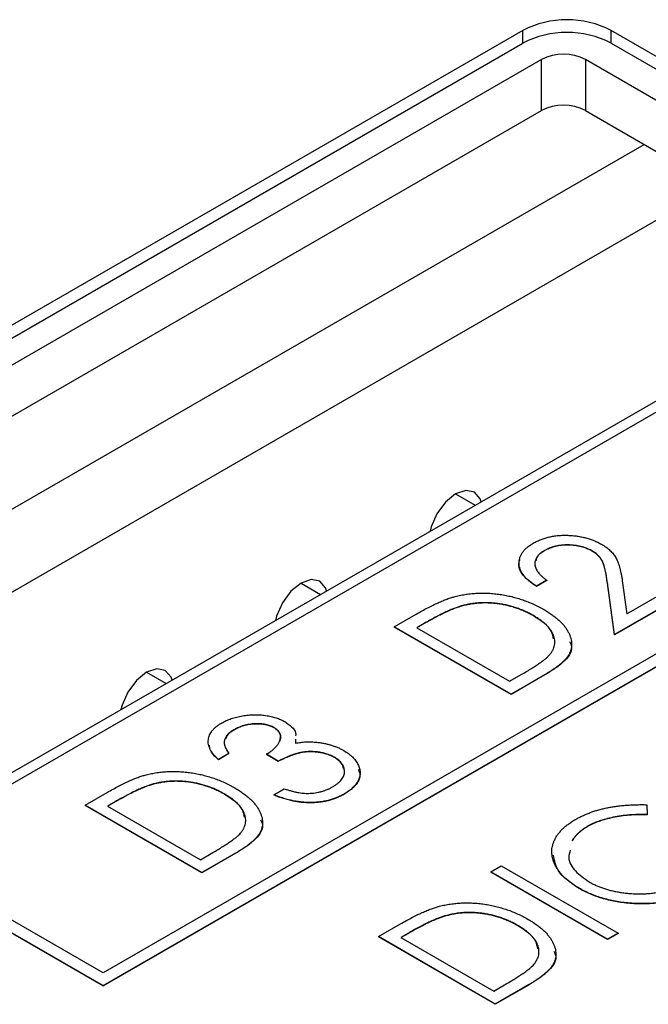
# Model space of a CAD drawing. Header units: millimetres. Extents: x 0 to 420, y 0 to 297.
# Tile 46 of 57: x 341.32 to 346.36, y 247.16 to 255.05. Entities that reach past the tile are written whole.
import ezdxf

# ---------------------------------------------------------------- set-up
doc = ezdxf.new("R2010")
doc.units = ezdxf.units.MM

msp = doc.modelspace()

# ---------------------------------------------------------------- linework, layer by layer
at = {"color": 7, "linetype": 'Continuous', "lineweight": 25}
for p, q in [((345.3526, 254.9641), (337.3976, 250.3718)), ((345.3526, 254.862), (345.3526, 254.9641)), ((348.5345, 253.5354), (346.0597, 254.9641)), ((346.0597, 254.862), (346.0597, 254.9641)), ((337.3976, 250.2697), (345.3526, 254.862)), ((346.0597, 254.862), (348.5345, 253.4333)), ((345.5011, 254.7302), (337.5815, 250.1583)), ((345.5011, 254.3219), (345.5011, 254.7302)), ((348.3281, 253.3023), (345.8546, 254.7302)), ((345.8546, 254.7302), (345.8546, 254.3219)), ((337.7583, 249.8521), (345.5011, 254.3219)), ((345.8546, 254.3219), (348.1513, 252.9961)), ((338.4044, 249.4791), (346.3239, 254.051)), ((338.979, 249.1474), (346.8986, 253.7193)), ((340.5796, 248.5349), (348.5345, 253.1272)), ((340.4085, 248.5263), (348.3281, 253.0982)), ((341.9938, 247.3123), (350.6559, 252.3128)), ((350.4791, 252.3128), (341.9938, 247.4143)), ((341.9938, 247.3103), (350.6559, 252.3108)), ((345.5285, 250.7988), (345.5285, 250.7968)), ((345.9037, 250.7965), (345.9037, 250.7944)), ((345.5461, 250.5598), (345.4622, 250.5113)), ((345.5461, 250.5577), (345.4622, 250.5093)), ((345.5461, 250.5598), (345.5461, 250.5577)), ((346.0292, 250.5379), (346.0292, 250.5359)), ((346.0858, 250.1236), (346.0292, 250.5379)), ((346.0858, 250.1216), (346.0292, 250.5359)), ((346.1492, 250.5557), (346.1851, 250.2917)), ((345.4622, 250.5113), (345.4622, 250.5093)), ((346.6735, 250.4628), (346.0858, 250.1236)), ((346.6735, 250.4608), (346.0858, 250.1216)), ((346.1851, 250.2917), (346.5775, 250.5182)), ((344.3229, 250.1859), (344.5, 250.2881)), ((344.8539, 250.3514), (344.8539, 250.3494)), ((344.5633, 250.2139), (344.5028, 250.179)), ((344.5633, 250.2119), (344.5045, 250.178)), ((344.5633, 250.2139), (344.5633, 250.2119)), ((345.4378, 250.2761), (345.4378, 250.2741)), ((345.2583, 249.6459), (344.3229, 250.1859)), ((344.3229, 250.1859), (344.3229, 250.1839)), ((345.2583, 249.6438), (344.3229, 250.1839)), ((344.5028, 250.179), (345.2463, 249.7497)), ((346.0858, 250.1236), (346.0858, 250.1216)), ((345.2463, 249.7497), (345.3451, 249.8067)), ((345.53, 249.8027), (345.2583, 249.6459)), ((345.53, 249.8007), (345.2583, 249.6438)), ((345.53, 249.8027), (345.53, 249.8007)), ((345.2583, 249.6459), (345.2583, 249.6438)), ((343.0389, 249.3616), (343.0389, 249.3595)), ((343.3619, 249.3787), (343.3619, 249.3766)), ((343.5327, 249.2856), (343.5321, 249.2543)), ((343.5327, 249.2836), (343.5321, 249.2522)), ((342.9993, 249.1726), (342.9154, 249.1241)), ((342.9993, 249.1706), (342.9154, 249.1221)), ((342.9154, 249.1241), (342.9154, 249.1221)), ((342.9993, 249.1726), (342.9993, 249.1706)), ((343.3951, 249.1103), (343.2991, 249.1657)), ((343.2991, 249.1657), (343.2991, 249.1636)), ((343.3951, 249.1082), (343.2991, 249.1636)), ((343.3951, 249.1103), (343.3951, 249.1082)), ((343.8448, 249.1414), (343.8448, 249.1394)), ((342.3791, 248.9227), (342.3791, 248.9207)), ((343.3591, 248.8403), (343.4431, 248.8887)), ((341.848, 248.7572), (342.0251, 248.8594)), ((342.963, 248.8474), (342.963, 248.8454)), ((343.3591, 248.8403), (343.3591, 248.8382)), ((343.9233, 248.8475), (343.9233, 248.8455)), ((342.7834, 248.2172), (341.848, 248.7572)), ((341.848, 248.7572), (341.848, 248.7552)), ((342.7834, 248.2151), (341.848, 248.7552)), ((342.0884, 248.7852), (342.0279, 248.7503)), ((342.0279, 248.7503), (342.7715, 248.321)), ((342.0884, 248.7832), (342.0297, 248.7492)), ((342.0884, 248.7852), (342.0884, 248.7832)), ((346.3466, 248.7615), (346.3474, 248.6831)), ((346.3474, 248.6831), (346.3474, 248.6811)), ((345.8712, 248.5883), (345.8712, 248.5862)), ((342.7715, 248.321), (342.8702, 248.378)), ((343.0552, 248.374), (342.7834, 248.2172)), ((343.0552, 248.372), (342.7834, 248.2151)), ((343.0552, 248.374), (343.0552, 248.372)), ((345.0956, 248.2236), (345.1796, 248.2721)), ((345.1796, 248.2721), (346.115, 247.732)), ((341.9938, 247.4143), (340.668, 248.1797)), ((342.7834, 248.2172), (342.7834, 248.2151)), ((346.0311, 247.6836), (345.0956, 248.2236)), ((345.0956, 248.2236), (345.0956, 248.2216)), ((346.0311, 247.6815), (345.0956, 248.2216)), ((340.5796, 248.1287), (341.9938, 247.3123)), ((340.5796, 248.1267), (341.9938, 247.3103)), ((345.8028, 248.0923), (345.8028, 248.0902)), ((346.2244, 247.9718), (346.2244, 247.9697)), ((344.7272, 247.8699), (344.7272, 247.8678)), ((344.1962, 247.7044), (344.3732, 247.8066)), ((345.3111, 247.7946), (345.3111, 247.7925)), ((345.1316, 247.1643), (344.1962, 247.7044)), ((344.1962, 247.7044), (344.1962, 247.7023)), ((345.1316, 247.1623), (344.1962, 247.7023)), ((344.4366, 247.7324), (344.3761, 247.6974)), ((344.3761, 247.6974), (345.1196, 247.2682)), ((344.4366, 247.7303), (344.3778, 247.6964)), ((344.4366, 247.7324), (344.4366, 247.7303)), ((346.115, 247.732), (346.0311, 247.6836)), ((346.115, 247.73), (346.0311, 247.6815)), ((346.0311, 247.6836), (346.0311, 247.6815)), ((346.115, 247.732), (346.115, 247.73)), ((341.9938, 247.3123), (341.9938, 247.3103)), ((345.1196, 247.2682), (345.2184, 247.3252)), ((345.4033, 247.3212), (345.1316, 247.1643)), ((345.4033, 247.3191), (345.1316, 247.1623)), ((345.4033, 247.3212), (345.4033, 247.3191)), ((345.1316, 247.1643), (345.1316, 247.1623))]:
    msp.add_line(p, q, dxfattribs=at)
at = {"color": 8, "linetype": 'Continuous', "lineweight": 25}
for p, q in [((344.8148, 251.2507), (344.9713, 251.1603)), ((343.5774, 250.5363), (343.7339, 250.446)), ((342.3399, 249.822), (342.4965, 249.7316))]:
    msp.add_line(p, q, dxfattribs=at)
at = {"color": 7, "linetype": 'Continuous', "lineweight": 25, "flags": 128}
for points in [[(345.0196, 251.1881), (345.0108, 251.2126), (344.9648, 251.2655), (344.896, 251.2789), (344.8148, 251.2507), (344.7337, 251.1852), (344.6648, 251.0924), (344.6189, 250.9863), (344.6101, 250.9518)], [(343.7821, 250.4738), (343.7734, 250.4983), (343.7274, 250.5512), (343.6586, 250.5646), (343.5774, 250.5363), (343.4962, 250.4708), (343.4274, 250.378), (343.3814, 250.272), (343.3727, 250.2374)], [(342.5447, 249.7594), (342.536, 249.7839), (342.49, 249.8368), (342.4212, 249.8502), (342.34, 249.822), (342.2588, 249.7565), (342.19, 249.6636), (342.144, 249.5576), (342.1353, 249.5231)]]:
    msp.add_lwpolyline(points, dxfattribs=at)
at = {"color": 7, "linetype": 'Continuous', "lineweight": 25}
for centre, radius, start, end in [((345.7061, 254.2817), 0.7685, 62.60971, 117.39036), ((345.7061, 254.1797), 0.7685, 62.60971, 117.39036), ((345.6778, 254.389), 0.3843, 62.61028, 117.38978), ((345.6778, 253.9807), 0.3843, 62.61028, 117.38978)]:
    msp.add_arc(centre, radius, start, end, dxfattribs=at)
for points, knots in [([(345.4367, 250.8566), (345.4466, 250.862), (345.466, 250.8727), (345.4977, 250.8863), (345.5303, 250.8979), (345.5645, 250.9069), (345.5997, 250.9137), (345.6361, 250.918), (345.6737, 250.9201), (345.7121, 250.9198), (345.7503, 250.9174), (345.7876, 250.9132), (345.8233, 250.907), (345.858, 250.8991), (345.8911, 250.8892), (345.923, 250.8776), (345.9534, 250.8639), (345.9722, 250.8536), (345.9816, 250.8484)], [0, 0, 0, 0, 0.0671011, 0.1317357, 0.1944451, 0.2557319, 0.3160763, 0.3770424, 0.4385699, 0.5019763, 0.5657403, 0.6275505, 0.6888991, 0.7495395, 0.8107955, 0.8723599, 0.9355268, 1, 1, 1, 1]), ([(345.4622, 250.5113), (345.4516, 250.518), (345.4307, 250.5312), (345.4033, 250.5522), (345.3802, 250.574), (345.3605, 250.596), (345.3451, 250.6187), (345.3332, 250.6419), (345.3261, 250.6657), (345.3225, 250.6897), (345.3229, 250.7136), (345.327, 250.7368), (345.3356, 250.759), (345.3477, 250.7805), (345.3641, 250.801), (345.3842, 250.8206), (345.4083, 250.8394), (345.4271, 250.8508), (345.4367, 250.8566)], [0, 0, 0, 0, 0.070889, 0.139134, 0.20489, 0.26925, 0.332092, 0.394715, 0.457239, 0.520145, 0.582546, 0.642762, 0.701754, 0.760062, 0.81817, 0.877268, 0.937531, 1, 1, 1, 1]), ([(345.9037, 250.7965), (345.8972, 250.8001), (345.8844, 250.8072), (345.8632, 250.8162), (345.8414, 250.8242), (345.8181, 250.8305), (345.7942, 250.8358), (345.7692, 250.8395), (345.7431, 250.8416), (345.7163, 250.8428), (345.6895, 250.8423), (345.6635, 250.8406), (345.6384, 250.8373), (345.6144, 250.8325), (345.5912, 250.8263), (345.5692, 250.8185), (345.548, 250.8095), (345.5351, 250.8024), (345.5285, 250.7988)], [0, 0, 0, 0, 0.064826, 0.127694, 0.189002, 0.250262, 0.311649, 0.372859, 0.435986, 0.500806, 0.565495, 0.628378, 0.689165, 0.749946, 0.810822, 0.872278, 0.935146, 1, 1, 1, 1]), ([(345.9037, 250.7944), (345.8972, 250.798), (345.8844, 250.8052), (345.8632, 250.8142), (345.8414, 250.8222), (345.8181, 250.8284), (345.7942, 250.8337), (345.7692, 250.8374), (345.7431, 250.8396), (345.7163, 250.8408), (345.6895, 250.8403), (345.6635, 250.8385), (345.6384, 250.8352), (345.6144, 250.8304), (345.5912, 250.8243), (345.5692, 250.8165), (345.548, 250.8074), (345.5351, 250.8004), (345.5285, 250.7968)], [0, 0, 0, 0, 0.064826, 0.127694, 0.189002, 0.250262, 0.311649, 0.372859, 0.435986, 0.500806, 0.565495, 0.628378, 0.689165, 0.749946, 0.810822, 0.872278, 0.935146, 1, 1, 1, 1]), ([(345.9816, 250.8484), (345.9943, 250.8406), (346.0192, 250.8251), (346.0509, 250.7993), (346.0767, 250.7717), (346.0938, 250.7471), (346.1049, 250.7257), (346.1127, 250.7075), (346.1198, 250.6872), (346.1272, 250.665), (346.133, 250.6406), (346.1392, 250.6141), (346.1446, 250.5856), (346.1476, 250.5658), (346.1492, 250.5557)], [0, 0, 0, 0, 0.101499, 0.200815, 0.299453, 0.399149, 0.45251, 0.511879, 0.577369, 0.649185, 0.727148, 0.811516, 0.90291, 1, 1, 1, 1]), ([(345.5285, 250.7988), (345.522, 250.7949), (345.5093, 250.7871), (345.4928, 250.7744), (345.4784, 250.7613), (345.4676, 250.7474), (345.4585, 250.7333), (345.4526, 250.7185), (345.4492, 250.7032), (345.4484, 250.6874), (345.4505, 250.6713), (345.4554, 250.6552), (345.4633, 250.6392), (345.4742, 250.6232), (345.4876, 250.6071), (345.5046, 250.5913), (345.5238, 250.5752), (345.5386, 250.565), (345.5461, 250.5598)], [0, 0, 0, 0, 0.061534, 0.120679, 0.178506, 0.235389, 0.291923, 0.348675, 0.406012, 0.46534, 0.52603, 0.587069, 0.649561, 0.713605, 0.78046, 0.850263, 0.923175, 1, 1, 1, 1]), ([(345.5285, 250.7968), (345.4978, 250.7774), (345.4597, 250.7534), (345.459, 250.7226), (345.4589, 250.7166)], [0, 0, 0, 0, 0.808069, 1, 1, 1, 1]), ([(346.0292, 250.5379), (346.028, 250.5479), (346.0257, 250.567), (346.0218, 250.5946), (346.0175, 250.6198), (346.0129, 250.6427), (346.0078, 250.6633), (346.0027, 250.6815), (345.9969, 250.6974), (345.9889, 250.7154), (345.9761, 250.7355), (345.9569, 250.7578), (345.9329, 250.7784), (345.9135, 250.7904), (345.9037, 250.7965)], [0, 0, 0, 0, 0.108902, 0.209595, 0.301736, 0.385354, 0.461267, 0.528294, 0.587417, 0.638295, 0.730421, 0.820708, 0.909667, 1, 1, 1, 1]), ([(346.0292, 250.5359), (346.028, 250.5458), (346.0257, 250.565), (346.0218, 250.5925), (346.0175, 250.6178), (346.0129, 250.6407), (346.0078, 250.6612), (346.0027, 250.6795), (345.9969, 250.6954), (345.9889, 250.7133), (345.9761, 250.7334), (345.9569, 250.7557), (345.9329, 250.7763), (345.9135, 250.7884), (345.9037, 250.7944)], [0, 0, 0, 0, 0.108902, 0.209595, 0.301736, 0.385354, 0.461267, 0.528294, 0.587417, 0.638295, 0.730421, 0.820708, 0.909667, 1, 1, 1, 1]), ([(345.4622, 250.5093), (345.424, 250.5373), (345.3476, 250.5934), (345.3101, 250.6757), (345.328, 250.7177), (345.3311, 250.7249)], [0, 0, 0, 0, 0.453317, 0.905522, 1, 1, 1, 1]), ([(344.812, 250.4293), (344.8262, 250.4328), (344.8545, 250.4397), (344.8985, 250.4472), (344.9429, 250.4529), (344.9879, 250.4559), (345.0332, 250.4569), (345.0791, 250.4558), (345.1253, 250.4521), (345.172, 250.4464), (345.2183, 250.4383), (345.2643, 250.4284), (345.3092, 250.4162), (345.3536, 250.4021), (345.3972, 250.3858), (345.4399, 250.3674), (345.4818, 250.3469), (345.5084, 250.332), (345.522, 250.3245)], [0, 0, 0, 0, 0.059393, 0.117792, 0.175916, 0.233639, 0.291461, 0.349782, 0.409529, 0.470566, 0.532617, 0.595139, 0.658638, 0.723238, 0.789476, 0.857663, 0.927749, 1, 1, 1, 1]), ([(344.5, 250.2881), (344.5155, 250.297), (344.5455, 250.314), (344.5899, 250.338), (344.6322, 250.3595), (344.6725, 250.3784), (344.7103, 250.3949), (344.746, 250.4088), (344.7794, 250.4204), (344.8015, 250.4264), (344.812, 250.4293)], [0, 0, 0, 0, 0.164344, 0.316794, 0.458147, 0.588563, 0.707492, 0.815269, 0.912897, 1, 1, 1, 1]), ([(345.4378, 250.2761), (345.4267, 250.2823), (345.4049, 250.2945), (345.3705, 250.3111), (345.3355, 250.3259), (345.2999, 250.3389), (345.2635, 250.3502), (345.2266, 250.3598), (345.1889, 250.3675), (345.1507, 250.3733), (345.1123, 250.3774), (345.0742, 250.3794), (345.0364, 250.3797), (344.999, 250.3779), (344.962, 250.3742), (344.9254, 250.3687), (344.8892, 250.3611), (344.8658, 250.3547), (344.8539, 250.3514)], [0, 0, 0, 0, 0.072225, 0.141809, 0.209025, 0.27458, 0.338792, 0.401466, 0.463652, 0.525211, 0.585979, 0.645456, 0.703802, 0.762331, 0.820361, 0.879159, 0.938775, 1, 1, 1, 1]), ([(345.4378, 250.2741), (345.4267, 250.2803), (345.4049, 250.2925), (345.3705, 250.3091), (345.3355, 250.3239), (345.2999, 250.3369), (345.2635, 250.3481), (345.2266, 250.3578), (345.1889, 250.3654), (345.1507, 250.3713), (345.1123, 250.3753), (345.0742, 250.3774), (345.0364, 250.3776), (344.999, 250.3759), (344.962, 250.3721), (344.9254, 250.3667), (344.8892, 250.359), (344.8658, 250.3526), (344.8539, 250.3494)], [0, 0, 0, 0, 0.072225, 0.141809, 0.209025, 0.27458, 0.338792, 0.401466, 0.463652, 0.525211, 0.585979, 0.645456, 0.703802, 0.762331, 0.820361, 0.879159, 0.938775, 1, 1, 1, 1]), ([(344.8539, 250.3514), (344.8445, 250.3485), (344.8246, 250.3423), (344.7945, 250.3307), (344.7618, 250.3171), (344.7267, 250.301), (344.6893, 250.2826), (344.6493, 250.2619), (344.6068, 250.2389), (344.5781, 250.2224), (344.5633, 250.2139)], [0, 0, 0, 0, 0.084774, 0.180312, 0.28709, 0.406015, 0.536482, 0.678682, 0.833402, 1, 1, 1, 1]), ([(344.8539, 250.3494), (344.8445, 250.3465), (344.8246, 250.3403), (344.7945, 250.3287), (344.7618, 250.315), (344.7267, 250.299), (344.6893, 250.2805), (344.6493, 250.2598), (344.6068, 250.2368), (344.5781, 250.2204), (344.5633, 250.2119)], [0, 0, 0, 0, 0.084774, 0.180312, 0.28709, 0.406015, 0.536482, 0.678682, 0.833402, 1, 1, 1, 1]), ([(345.522, 250.3245), (345.5333, 250.3177), (345.5558, 250.3043), (345.5867, 250.2834), (345.6149, 250.2621), (345.6405, 250.2405), (345.663, 250.2184), (345.6829, 250.1959), (345.7, 250.173), (345.7142, 250.1499), (345.7255, 250.1268), (345.7343, 250.1039), (345.7401, 250.0815), (345.7434, 250.0595), (345.7438, 250.0379), (345.7413, 250.0166), (345.7361, 249.9959), (345.7279, 249.9754), (345.7167, 249.9548), (345.7012, 249.9341), (345.6823, 249.9129), (345.6592, 249.8915), (345.6326, 249.8697), (345.6019, 249.8476), (345.5678, 249.825), (345.5428, 249.8103), (345.53, 249.8027)], [0, 0, 0, 0, 0.047594, 0.093768, 0.138649, 0.182631, 0.225669, 0.268122, 0.309908, 0.351204, 0.391844, 0.430937, 0.468999, 0.506043, 0.542414, 0.577953, 0.613237, 0.64813, 0.684016, 0.721742, 0.761677, 0.803968, 0.848869, 0.89624, 0.946756, 1, 1, 1, 1]), ([(345.5673, 249.9625), (345.5722, 249.9688), (345.5818, 249.9812), (345.5934, 250.0004), (345.6012, 250.0199), (345.6069, 250.0395), (345.609, 250.0595), (345.6082, 250.0797), (345.6047, 250.1), (345.5979, 250.1205), (345.5884, 250.141), (345.5758, 250.1613), (345.5599, 250.1812), (345.5412, 250.2008), (345.5201, 250.2203), (345.4956, 250.2393), (345.468, 250.258), (345.448, 250.27), (345.4378, 250.2761)], [0, 0, 0, 0, 0.059645, 0.118294, 0.175965, 0.23339, 0.291154, 0.349435, 0.408318, 0.468899, 0.530224, 0.592452, 0.655817, 0.720446, 0.78676, 0.855305, 0.926424, 1, 1, 1, 1]), ([(345.5985, 250.0893), (345.5951, 250.1095), (345.5829, 250.1804), (345.4983, 250.235), (345.4378, 250.2741)], [0, 0, 0, 0, 0.284517, 1, 1, 1, 1]), ([(345.7272, 250.0701), (345.7339, 250.0552), (345.7595, 249.9979), (345.6805, 249.896), (345.5803, 249.8325), (345.53, 249.8007)], [0, 0, 0, 0, 0.149617, 0.573122, 1, 1, 1, 1]), ([(345.3451, 249.8067), (345.3593, 249.815), (345.3864, 249.8308), (345.4246, 249.8542), (345.4587, 249.8759), (345.4886, 249.8962), (345.5142, 249.9149), (345.5362, 249.9319), (345.5537, 249.9475), (345.563, 249.9578), (345.5673, 249.9625)], [0, 0, 0, 0, 0.172244, 0.3301934, 0.475432, 0.6065481, 0.7244263, 0.8291286, 0.9204072, 1, 1, 1, 1]), ([(342.9418, 249.4163), (342.9538, 249.4228), (342.9776, 249.4357), (343.0183, 249.4515), (343.0617, 249.4644), (343.1075, 249.474), (343.1545, 249.4804), (343.2017, 249.4829), (343.2483, 249.4817), (343.2938, 249.4768), (343.337, 249.4686), (343.3773, 249.4576), (343.4143, 249.444), (343.4356, 249.4326), (343.4462, 249.4269)], [0, 0, 0, 0, 0.088138, 0.174789, 0.261254, 0.348871, 0.435365, 0.519006, 0.601705, 0.684367, 0.766025, 0.844873, 0.922249, 1, 1, 1, 1]), ([(343.4462, 249.4269), (343.4657, 249.4136), (343.5047, 249.3871), (343.5369, 249.3462), (343.5341, 249.3208), (343.5333, 249.313)], [0, 0, 0, 0, 0.408953, 0.817456, 1, 1, 1, 1]), ([(342.9154, 249.1241), (342.9082, 249.1309), (342.8943, 249.144), (342.8764, 249.1642), (342.8615, 249.1842), (342.8498, 249.2041), (342.8413, 249.224), (342.8358, 249.2437), (342.8332, 249.2633), (342.8344, 249.2827), (342.838, 249.3016), (342.8446, 249.32), (342.8538, 249.3378), (342.8658, 249.3549), (342.8807, 249.3713), (342.8983, 249.3871), (342.9184, 249.4023), (342.9339, 249.4116), (342.9418, 249.4163)], [0, 0, 0, 0, 0.074295, 0.1449, 0.213196, 0.279116, 0.343096, 0.40533, 0.466938, 0.527733, 0.587871, 0.646464, 0.70425, 0.762125, 0.819983, 0.878466, 0.938496, 1, 1, 1, 1]), ([(343.0389, 249.3616), (343.0292, 249.3556), (343.0104, 249.3439), (342.9887, 249.3239), (342.9727, 249.303), (342.965, 249.2845), (342.9623, 249.2692), (342.9619, 249.257), (342.9635, 249.2443), (342.9668, 249.231), (342.9725, 249.2172), (342.9793, 249.2028), (342.9884, 249.1878), (342.9956, 249.1778), (342.9993, 249.1726)], [0, 0, 0, 0, 0.120057, 0.23357, 0.343806, 0.454347, 0.511284, 0.570579, 0.632128, 0.698453, 0.767409, 0.840484, 0.917825, 1, 1, 1, 1]), ([(343.0389, 249.3595), (343.0158, 249.345), (342.9816, 249.3235), (342.9747, 249.2951), (342.9724, 249.2859)], [0, 0, 0, 0, 0.673302, 1, 1, 1, 1]), ([(343.3619, 249.3787), (343.3569, 249.3814), (343.347, 249.3869), (343.3301, 249.3936), (343.3127, 249.3995), (343.2937, 249.4037), (343.2741, 249.4071), (343.2532, 249.4091), (343.2313, 249.4099), (343.2087, 249.4098), (343.1858, 249.4081), (343.1631, 249.4053), (343.141, 249.4011), (343.1193, 249.3958), (343.0983, 249.389), (343.0778, 249.3811), (343.0578, 249.372), (343.0453, 249.3651), (343.0389, 249.3616)], [0, 0, 0, 0, 0.057377, 0.114021, 0.169626, 0.225575, 0.281802, 0.340302, 0.400704, 0.464088, 0.528456, 0.592239, 0.656636, 0.721572, 0.788072, 0.85622, 0.926477, 1, 1, 1, 1]), ([(343.3619, 249.3766), (343.3569, 249.3794), (343.347, 249.3848), (343.3301, 249.3915), (343.3127, 249.3975), (343.2937, 249.4017), (343.2741, 249.405), (343.2532, 249.407), (343.2313, 249.4078), (343.2087, 249.4077), (343.1858, 249.406), (343.1631, 249.4032), (343.141, 249.3991), (343.1193, 249.3938), (343.0983, 249.387), (343.0778, 249.3791), (343.0578, 249.3699), (343.0453, 249.3631), (343.0389, 249.3595)], [0, 0, 0, 0, 0.057377, 0.114021, 0.169626, 0.225575, 0.281802, 0.340302, 0.400704, 0.464088, 0.528456, 0.592239, 0.656636, 0.721572, 0.788072, 0.85622, 0.926477, 1, 1, 1, 1]), ([(343.2991, 249.1657), (343.3093, 249.1718), (343.3293, 249.1838), (343.3549, 249.2035), (343.3765, 249.224), (343.3935, 249.245), (343.4061, 249.2656), (343.414, 249.2855), (343.4163, 249.3043), (343.4138, 249.3218), (343.4065, 249.338), (343.3955, 249.3529), (343.3809, 249.3667), (343.3683, 249.3747), (343.3619, 249.3787)], [0, 0, 0, 0, 0.105784, 0.207983, 0.306967, 0.404445, 0.496422, 0.580315, 0.657939, 0.730247, 0.799039, 0.865603, 0.932319, 1, 1, 1, 1]), ([(343.4069, 249.2741), (343.4116, 249.2911), (343.4191, 249.3181), (343.3954, 249.3536), (343.3731, 249.369), (343.3619, 249.3766)], [0, 0, 0, 0, 0.457818, 0.728961, 1, 1, 1, 1]), ([(343.5321, 249.2543), (343.546, 249.2568), (343.5736, 249.2617), (343.6167, 249.2646), (343.6603, 249.2652), (343.6891, 249.2625), (343.7037, 249.2612)], [0, 0, 0, 0, 0.250371, 0.498095, 0.745866, 1, 1, 1, 1]), ([(343.7037, 249.2612), (343.714, 249.26), (343.7345, 249.2576), (343.7642, 249.2522), (343.793, 249.2457), (343.8206, 249.2379), (343.8474, 249.229), (343.8729, 249.2187), (343.8977, 249.2074), (343.913, 249.1988), (343.9207, 249.1946)], [0, 0, 0, 0, 0.126046, 0.250947, 0.373622, 0.497176, 0.620273, 0.744382, 0.87147, 1, 1, 1, 1]), ([(342.9154, 249.1221), (342.8874, 249.148), (342.8484, 249.1841), (342.8454, 249.2259), (342.8446, 249.2378)], [0, 0, 0, 0, 0.7156699, 1, 1, 1, 1]), ([(343.8448, 249.1414), (343.8358, 249.1463), (343.8179, 249.156), (343.7867, 249.1674), (343.7532, 249.1765), (343.7175, 249.1829), (343.6806, 249.1865), (343.6437, 249.1872), (343.6071, 249.1848), (343.5771, 249.1801), (343.5527, 249.1746), (343.5333, 249.1692), (343.5129, 249.1624), (343.4914, 249.1544), (343.4687, 249.1453), (343.4451, 249.1348), (343.4202, 249.1231), (343.4037, 249.1146), (343.3951, 249.1103)], [0, 0, 0, 0, 0.072474, 0.144318, 0.216242, 0.29025, 0.363739, 0.435884, 0.506985, 0.579718, 0.618389, 0.660844, 0.706661, 0.757283, 0.811175, 0.869969, 0.932717, 1, 1, 1, 1]), ([(343.8448, 249.1394), (343.8358, 249.1443), (343.8179, 249.1539), (343.7867, 249.1653), (343.7532, 249.1744), (343.7175, 249.1809), (343.6806, 249.1844), (343.6437, 249.1851), (343.6071, 249.1827), (343.5771, 249.1781), (343.5527, 249.1726), (343.5333, 249.1672), (343.5129, 249.1603), (343.4914, 249.1524), (343.4687, 249.1432), (343.4451, 249.1327), (343.4202, 249.121), (343.4037, 249.1126), (343.3951, 249.1082)], [0, 0, 0, 0, 0.072474, 0.144318, 0.216242, 0.29025, 0.363739, 0.435884, 0.506985, 0.579718, 0.618389, 0.660844, 0.706661, 0.757283, 0.811175, 0.869969, 0.932717, 1, 1, 1, 1]), ([(343.9207, 249.1946), (343.9334, 249.1867), (343.9586, 249.1712), (343.9891, 249.1443), (344.0148, 249.1156), (344.0336, 249.0847), (344.0461, 249.0529), (344.0512, 249.0209), (344.048, 248.9891), (344.0375, 248.958), (344.0197, 248.9277), (343.9947, 248.899), (343.9628, 248.8718), (343.9367, 248.8557), (343.9233, 248.8475)], [0, 0, 0, 0, 0.082854, 0.165106, 0.248313, 0.333266, 0.418113, 0.500689, 0.581947, 0.664032, 0.746491, 0.82907, 0.912802, 1, 1, 1, 1]), ([(343.8289, 248.9038), (343.8366, 248.9084), (343.8517, 248.9175), (343.8711, 248.9321), (343.8881, 248.947), (343.9015, 248.9624), (343.9125, 248.9781), (343.9196, 248.9944), (343.9243, 249.0109), (343.9255, 249.0276), (343.924, 249.0441), (343.92, 249.0601), (343.9139, 249.0755), (343.905, 249.0901), (343.8938, 249.1041), (343.8797, 249.1173), (343.8637, 249.1299), (343.8512, 249.1376), (343.8448, 249.1414)], [0, 0, 0, 0, 0.072623, 0.141701, 0.208232, 0.273068, 0.336517, 0.39924, 0.461907, 0.525093, 0.587893, 0.648365, 0.707337, 0.765551, 0.82312, 0.881229, 0.940035, 1, 1, 1, 1]), ([(343.9177, 249.0521), (343.9141, 249.0657), (343.9054, 249.0987), (343.8673, 249.1243), (343.8448, 249.1394)], [0, 0, 0, 0, 0.410637, 1, 1, 1, 1]), ([(342.3371, 249.0006), (342.3514, 249.0041), (342.3797, 249.0109), (342.4236, 249.0185), (342.468, 249.0242), (342.513, 249.0272), (342.5583, 249.0282), (342.6042, 249.0271), (342.6505, 249.0234), (342.6971, 249.0177), (342.7434, 249.0096), (342.7894, 248.9997), (342.8343, 248.9875), (342.8788, 248.9734), (342.9223, 248.9571), (342.965, 248.9387), (343.0069, 248.9182), (343.0336, 248.9033), (343.0471, 248.8958)], [0, 0, 0, 0, 0.0593925, 0.1177924, 0.1759161, 0.2336388, 0.291461, 0.3497821, 0.4095288, 0.4705662, 0.532617, 0.5951386, 0.658638, 0.7232379, 0.7894756, 0.8576634, 0.9277493, 1, 1, 1, 1]), ([(344.0366, 249.0421), (344.0423, 249.0267), (344.0582, 248.9834), (344.0167, 248.9108), (343.9545, 248.8673), (343.9233, 248.8455)], [0, 0, 0, 0, 0.2167469, 0.6082337, 1, 1, 1, 1]), ([(342.0251, 248.8594), (342.0406, 248.8683), (342.0706, 248.8853), (342.1151, 248.9093), (342.1574, 248.9308), (342.1976, 248.9497), (342.2354, 248.9662), (342.2711, 248.9801), (342.3045, 248.9916), (342.3266, 248.9977), (342.3371, 249.0006)], [0, 0, 0, 0, 0.164344, 0.316794, 0.458147, 0.588563, 0.707492, 0.815269, 0.912897, 1, 1, 1, 1]), ([(342.963, 248.8474), (342.9519, 248.8536), (342.93, 248.8658), (342.8956, 248.8824), (342.8607, 248.8972), (342.825, 248.9102), (342.7886, 248.9214), (342.7517, 248.9311), (342.714, 248.9388), (342.6758, 248.9446), (342.6374, 248.9486), (342.5993, 248.9507), (342.5615, 248.9509), (342.5241, 248.9492), (342.4871, 248.9455), (342.4505, 248.94), (342.4143, 248.9324), (342.3909, 248.9259), (342.3791, 248.9227)], [0, 0, 0, 0, 0.072225, 0.141809, 0.209025, 0.27458, 0.338792, 0.401466, 0.463652, 0.525211, 0.585979, 0.645456, 0.703802, 0.762331, 0.820361, 0.879159, 0.938775, 1, 1, 1, 1]), ([(342.963, 248.8454), (342.9519, 248.8516), (342.93, 248.8638), (342.8956, 248.8803), (342.8607, 248.8951), (342.825, 248.9082), (342.7886, 248.9194), (342.7517, 248.9291), (342.714, 248.9367), (342.6758, 248.9426), (342.6374, 248.9466), (342.5993, 248.9486), (342.5615, 248.9489), (342.5241, 248.9472), (342.4871, 248.9434), (342.4505, 248.938), (342.4143, 248.9303), (342.3909, 248.9239), (342.3791, 248.9207)], [0, 0, 0, 0, 0.072225, 0.141809, 0.209025, 0.27458, 0.338792, 0.401466, 0.463652, 0.525211, 0.585979, 0.645456, 0.703802, 0.762331, 0.820361, 0.879159, 0.938775, 1, 1, 1, 1]), ([(342.3791, 248.9227), (342.3697, 248.9198), (342.3497, 248.9136), (342.3197, 248.902), (342.287, 248.8883), (342.2518, 248.8723), (342.2144, 248.8539), (342.1745, 248.8331), (342.1319, 248.8102), (342.1033, 248.7937), (342.0884, 248.7852)], [0, 0, 0, 0, 0.084774, 0.180312, 0.28709, 0.406015, 0.536482, 0.678682, 0.833402, 1, 1, 1, 1]), ([(342.3791, 248.9207), (342.3697, 248.9177), (342.3497, 248.9116), (342.3197, 248.9), (342.287, 248.8863), (342.2518, 248.8703), (342.2144, 248.8518), (342.1745, 248.8311), (342.1319, 248.8081), (342.1033, 248.7917), (342.0884, 248.7832)], [0, 0, 0, 0, 0.084774, 0.180312, 0.28709, 0.406015, 0.536482, 0.678682, 0.833402, 1, 1, 1, 1]), ([(343.0471, 248.8958), (343.0585, 248.889), (343.0809, 248.8756), (343.1118, 248.8547), (343.14, 248.8334), (343.1656, 248.8118), (343.1881, 248.7896), (343.208, 248.7672), (343.2251, 248.7443), (343.2394, 248.7212), (343.2507, 248.698), (343.2594, 248.6752), (343.2652, 248.6528), (343.2685, 248.6308), (343.2689, 248.6091), (343.2664, 248.5879), (343.2612, 248.5671), (343.253, 248.5466), (343.2418, 248.5261), (343.2263, 248.5054), (343.2074, 248.4842), (343.1843, 248.4628), (343.1577, 248.441), (343.1271, 248.4189), (343.093, 248.3962), (343.068, 248.3816), (343.0552, 248.374)], [0, 0, 0, 0, 0.0475937, 0.0937676, 0.1386494, 0.1826306, 0.2256695, 0.2681219, 0.3099078, 0.3512041, 0.3918442, 0.4309373, 0.4689993, 0.5060433, 0.5424143, 0.5779531, 0.6132369, 0.6481296, 0.6840155, 0.7217424, 0.7616766, 0.8039682, 0.8488692, 0.89624, 0.946756, 1, 1, 1, 1]), ([(343.4431, 248.8887), (343.4522, 248.8857), (343.4699, 248.8797), (343.4968, 248.8721), (343.5226, 248.8656), (343.5474, 248.8604), (343.5713, 248.8562), (343.5944, 248.8536), (343.6166, 248.8519), (343.6311, 248.852), (343.6381, 248.8521)], [0, 0, 0, 0, 0.152217, 0.296177, 0.431862, 0.55851, 0.677785, 0.79096, 0.898105, 1, 1, 1, 1]), ([(343.6381, 248.8521), (343.6468, 248.8524), (343.6642, 248.8532), (343.6898, 248.8561), (343.7148, 248.8603), (343.7391, 248.866), (343.7626, 248.8734), (343.7855, 248.8821), (343.808, 248.8921), (343.8218, 248.8998), (343.8289, 248.9038)], [0, 0, 0, 0, 0.121191, 0.241389, 0.361706, 0.482773, 0.605888, 0.732534, 0.863641, 1, 1, 1, 1]), ([(343.0924, 248.5338), (343.0973, 248.5401), (343.1069, 248.5525), (343.1185, 248.5717), (343.1263, 248.5912), (343.132, 248.6108), (343.1342, 248.6308), (343.1334, 248.6509), (343.1299, 248.6713), (343.123, 248.6918), (343.1135, 248.7123), (343.1009, 248.7326), (343.0851, 248.7525), (343.0664, 248.7721), (343.0452, 248.7915), (343.0207, 248.8106), (342.9931, 248.8293), (342.9731, 248.8413), (342.963, 248.8474)], [0, 0, 0, 0, 0.059645, 0.118294, 0.175965, 0.23339, 0.291154, 0.349435, 0.408318, 0.468899, 0.530224, 0.592452, 0.655817, 0.720446, 0.78676, 0.855305, 0.926424, 1, 1, 1, 1]), ([(343.1237, 248.6606), (343.1202, 248.6808), (343.108, 248.7517), (343.0235, 248.8063), (342.963, 248.8454)], [0, 0, 0, 0, 0.284517, 1, 1, 1, 1]), ([(343.9233, 248.8475), (343.9138, 248.8423), (343.8952, 248.8321), (343.8653, 248.8184), (343.8341, 248.8071), (343.8023, 248.7972), (343.7691, 248.7897), (343.7351, 248.7839), (343.6999, 248.7801), (343.6638, 248.7784), (343.627, 248.7786), (343.5897, 248.781), (343.5522, 248.7857), (343.514, 248.7921), (343.4758, 248.8011), (343.4371, 248.8121), (343.3976, 248.8249), (343.3721, 248.8351), (343.3591, 248.8403)], [0, 0, 0, 0, 0.063183, 0.124187, 0.183594, 0.241204, 0.298335, 0.355221, 0.412604, 0.470717, 0.529838, 0.589927, 0.651567, 0.715126, 0.781442, 0.850914, 0.923455, 1, 1, 1, 1]), ([(343.9233, 248.8455), (343.9138, 248.8403), (343.8952, 248.83), (343.8653, 248.8164), (343.8341, 248.805), (343.8023, 248.7951), (343.7691, 248.7877), (343.7351, 248.7818), (343.6999, 248.778), (343.6638, 248.7764), (343.627, 248.7765), (343.5897, 248.7789), (343.5522, 248.7836), (343.514, 248.79), (343.4758, 248.7991), (343.4371, 248.8101), (343.3976, 248.8229), (343.3721, 248.833), (343.3591, 248.8382)], [0, 0, 0, 0, 0.063183, 0.124187, 0.183594, 0.241204, 0.298335, 0.355221, 0.412604, 0.470717, 0.529838, 0.589927, 0.651567, 0.715126, 0.781442, 0.850914, 0.923455, 1, 1, 1, 1]), ([(345.7755, 248.6438), (345.7845, 248.6488), (345.8025, 248.6588), (345.831, 248.6728), (345.8603, 248.6858), (345.8905, 248.6979), (345.9219, 248.7088), (345.954, 248.7188), (345.9872, 248.7277), (346.0215, 248.7356), (346.0571, 248.7424), (346.094, 248.7483), (346.1324, 248.7532), (346.1723, 248.7569), (346.2138, 248.7596), (346.2568, 248.7612), (346.3012, 248.762), (346.3313, 248.7616), (346.3466, 248.7615)], [0, 0, 0, 0, 0.060204, 0.120141, 0.179121, 0.237724, 0.29621, 0.354663, 0.412849, 0.471892, 0.531593, 0.592518, 0.655413, 0.720099, 0.786749, 0.855521, 0.926575, 1, 1, 1, 1]), ([(343.2524, 248.6414), (343.259, 248.6265), (343.2846, 248.5692), (343.2057, 248.4673), (343.1055, 248.4038), (343.0552, 248.372)], [0, 0, 0, 0, 0.149617, 0.573122, 1, 1, 1, 1]), ([(345.8028, 248.0923), (345.792, 248.0987), (345.7705, 248.1115), (345.7409, 248.132), (345.7137, 248.153), (345.689, 248.1749), (345.6671, 248.1976), (345.6471, 248.221), (345.63, 248.2452), (345.6152, 248.2699), (345.603, 248.295), (345.5941, 248.3201), (345.5877, 248.3452), (345.5849, 248.3702), (345.5843, 248.3951), (345.5873, 248.4199), (345.5928, 248.4446), (345.6017, 248.4691), (345.6132, 248.4933), (345.6277, 248.5169), (345.6453, 248.5397), (345.6652, 248.562), (345.6887, 248.5835), (345.7148, 248.6043), (345.7433, 248.6247), (345.7647, 248.6374), (345.7755, 248.6438)], [0, 0, 0, 0, 0.043752, 0.086902, 0.1296, 0.171756, 0.214081, 0.256123, 0.298672, 0.341237, 0.38374, 0.425368, 0.466369, 0.506879, 0.547294, 0.587618, 0.628025, 0.668757, 0.709595, 0.750053, 0.790569, 0.831201, 0.872251, 0.914042, 0.956496, 1, 1, 1, 1]), ([(346.3474, 248.6831), (346.3233, 248.6833), (346.2758, 248.6837), (346.206, 248.6798), (346.1392, 248.6724), (346.0758, 248.6613), (346.0167, 248.647), (345.9626, 248.6302), (345.9135, 248.611), (345.8852, 248.5958), (345.8712, 248.5883)], [0, 0, 0, 0, 0.139721, 0.274607, 0.405509, 0.533755, 0.657714, 0.775781, 0.889741, 1, 1, 1, 1]), ([(346.3474, 248.6811), (346.3233, 248.6813), (346.2758, 248.6817), (346.206, 248.6778), (346.1392, 248.6704), (346.0758, 248.6592), (346.0167, 248.645), (345.9626, 248.6282), (345.9135, 248.609), (345.8852, 248.5937), (345.8712, 248.5862)], [0, 0, 0, 0, 0.139721, 0.274607, 0.405509, 0.533755, 0.657714, 0.775781, 0.889741, 1, 1, 1, 1]), ([(345.8712, 248.5883), (345.8631, 248.5834), (345.8468, 248.5738), (345.8251, 248.558), (345.8047, 248.5416), (345.7867, 248.5244), (345.7705, 248.5064), (345.7571, 248.4887), (345.7497, 248.4769), (345.7465, 248.4714)], [0, 0, 0, 0, 0.0408599, 0.0816225, 0.1224168, 0.1628647, 0.2037668, 0.2453075, 0.2800012, 0.2800012, 0.2800012, 0.2800012]), ([(345.8712, 248.5862), (345.8631, 248.5814), (345.8468, 248.5718), (345.8251, 248.5559), (345.8047, 248.5396), (345.7867, 248.5223), (345.7705, 248.5043), (345.7571, 248.4866), (345.7497, 248.4748), (345.7465, 248.4694)], [0, 0, 0, 0, 0.0408599, 0.0816225, 0.1224168, 0.1628647, 0.2037668, 0.2453075, 0.2800012, 0.2800012, 0.2800012, 0.2800012]), ([(342.8702, 248.378), (342.8844, 248.3863), (342.9116, 248.4021), (342.9497, 248.4255), (342.9838, 248.4472), (343.0137, 248.4675), (343.0394, 248.4862), (343.0613, 248.5032), (343.0789, 248.5188), (343.0881, 248.529), (343.0924, 248.5338)], [0, 0, 0, 0, 0.172244, 0.3301934, 0.475432, 0.6065481, 0.7244263, 0.8291286, 0.9204072, 1, 1, 1, 1]), ([(345.7326, 248.3979), (345.7263, 248.3769), (345.7093, 248.32), (345.7655, 248.2272), (345.8439, 248.171), (345.883, 248.1429)], [0, 0, 0, 0, 0.226402, 0.6132438, 1, 1, 1, 1]), ([(345.8028, 248.0902), (345.737, 248.1351), (345.6223, 248.2133), (345.6059, 248.3144), (345.5989, 248.3574)], [0, 0, 0, 0, 0.574303, 1, 1, 1, 1]), ([(346.2244, 247.9718), (346.2045, 247.9734), (346.1649, 247.9768), (346.107, 247.9852), (346.0512, 247.9963), (345.9972, 248.0101), (345.9454, 248.0266), (345.8953, 248.0457), (345.8475, 248.0676), (345.8179, 248.084), (345.8028, 248.0923)], [0, 0, 0, 0, 0.12593, 0.250385, 0.372742, 0.495397, 0.618538, 0.74319, 0.870021, 1, 1, 1, 1]), ([(346.2244, 247.9697), (346.2045, 247.9714), (346.1649, 247.9747), (346.107, 247.9832), (346.0512, 247.9943), (345.9972, 248.008), (345.9454, 248.0246), (345.8953, 248.0436), (345.8475, 248.0656), (345.8179, 248.0819), (345.8028, 248.0902)], [0, 0, 0, 0, 0.12593, 0.250385, 0.372742, 0.495397, 0.618538, 0.74319, 0.870021, 1, 1, 1, 1]), ([(345.883, 248.1429), (345.8918, 248.138), (345.9092, 248.1282), (345.9377, 248.115), (345.9671, 248.1027), (345.9979, 248.0916), (346.0301, 248.0818), (346.0634, 248.0728), (346.0984, 248.0654), (346.1342, 248.0588), (346.1709, 248.0537), (346.2077, 248.0499), (346.2445, 248.0476), (346.2813, 248.0467), (346.3182, 248.0472), (346.3551, 248.0495), (346.392, 248.053), (346.4287, 248.058), (346.4647, 248.0644), (346.5001, 248.0719), (346.5341, 248.081), (346.567, 248.0914), (346.599, 248.1028), (346.6295, 248.1158), (346.6594, 248.1297), (346.6778, 248.1401), (346.6871, 248.1454)], [0, 0, 0, 0, 0.040913, 0.081723, 0.122258, 0.162728, 0.203318, 0.244385, 0.28603, 0.328182, 0.370467, 0.412394, 0.453492, 0.494597, 0.535891, 0.577176, 0.619032, 0.661219, 0.703509, 0.745546, 0.78755, 0.829276, 0.871256, 0.913546, 0.956421, 1, 1, 1, 1]), ([(346.7769, 248.0864), (346.767, 248.0809), (346.7474, 248.0699), (346.7167, 248.0547), (346.6857, 248.0406), (346.6537, 248.0278), (346.6214, 248.0162), (346.5882, 248.006), (346.5546, 247.9969), (346.5203, 247.9891), (346.4854, 247.9826), (346.4499, 247.9773), (346.4138, 247.9731), (346.3771, 247.9704), (346.3397, 247.9687), (346.3018, 247.9686), (346.2632, 247.9693), (346.2374, 247.9709), (346.2244, 247.9718)], [0, 0, 0, 0, 0.06786, 0.134132, 0.198965, 0.262597, 0.325146, 0.3865, 0.447578, 0.507762, 0.567858, 0.627895, 0.688079, 0.748875, 0.810239, 0.872356, 0.935747, 1, 1, 1, 1]), ([(346.7769, 248.0844), (346.767, 248.0789), (346.7474, 248.0679), (346.7167, 248.0527), (346.6857, 248.0385), (346.6537, 248.0258), (346.6214, 248.0141), (346.5882, 248.004), (346.5546, 247.9949), (346.5203, 247.987), (346.4854, 247.9806), (346.4499, 247.9753), (346.4138, 247.9711), (346.3771, 247.9684), (346.3397, 247.9666), (346.3018, 247.9666), (346.2632, 247.9673), (346.2374, 247.9689), (346.2244, 247.9697)], [0, 0, 0, 0, 0.06786, 0.134132, 0.198965, 0.262597, 0.325146, 0.3865, 0.447578, 0.507762, 0.567858, 0.627895, 0.688079, 0.748875, 0.810239, 0.872356, 0.935747, 1, 1, 1, 1]), ([(344.3732, 247.8066), (344.3888, 247.8154), (344.4188, 247.8325), (344.4632, 247.8564), (344.5055, 247.8779), (344.5458, 247.8968), (344.5835, 247.9134), (344.6192, 247.9273), (344.6526, 247.9388), (344.6748, 247.9449), (344.6852, 247.9477)], [0, 0, 0, 0, 0.164344, 0.316794, 0.458147, 0.588563, 0.707492, 0.815269, 0.912897, 1, 1, 1, 1]), ([(344.6852, 247.9477), (344.6995, 247.9512), (344.7278, 247.9581), (344.7718, 247.9657), (344.8162, 247.9713), (344.8612, 247.9744), (344.9065, 247.9754), (344.9523, 247.9742), (344.9986, 247.9705), (345.0453, 247.9649), (345.0916, 247.9568), (345.1375, 247.9469), (345.1825, 247.9346), (345.2269, 247.9206), (345.2705, 247.9043), (345.3132, 247.8858), (345.3551, 247.8654), (345.3817, 247.8505), (345.3953, 247.8429)], [0, 0, 0, 0, 0.0593925, 0.1177924, 0.1759161, 0.2336388, 0.291461, 0.3497821, 0.4095288, 0.4705662, 0.532617, 0.5951386, 0.658638, 0.7232379, 0.7894756, 0.8576634, 0.9277493, 1, 1, 1, 1]), ([(344.7272, 247.8699), (344.7178, 247.8669), (344.6979, 247.8608), (344.6678, 247.8492), (344.6351, 247.8355), (344.6, 247.8195), (344.5626, 247.801), (344.5226, 247.7803), (344.4801, 247.7573), (344.4514, 247.7409), (344.4366, 247.7324)], [0, 0, 0, 0, 0.084774, 0.180312, 0.28709, 0.406015, 0.536482, 0.678682, 0.833402, 1, 1, 1, 1]), ([(344.7272, 247.8678), (344.7178, 247.8649), (344.6979, 247.8587), (344.6678, 247.8471), (344.6351, 247.8335), (344.6, 247.8175), (344.5626, 247.799), (344.5226, 247.7783), (344.4801, 247.7553), (344.4514, 247.7388), (344.4366, 247.7303)], [0, 0, 0, 0, 0.084774, 0.180312, 0.28709, 0.406015, 0.536482, 0.678682, 0.833402, 1, 1, 1, 1]), ([(345.3111, 247.7946), (345.3, 247.8008), (345.2782, 247.813), (345.2438, 247.8295), (345.2088, 247.8443), (345.1731, 247.8574), (345.1368, 247.8686), (345.0999, 247.8783), (345.0622, 247.8859), (345.0239, 247.8918), (344.9856, 247.8958), (344.9475, 247.8978), (344.9097, 247.8981), (344.8723, 247.8964), (344.8353, 247.8926), (344.7986, 247.8872), (344.7625, 247.8795), (344.7391, 247.8731), (344.7272, 247.8699)], [0, 0, 0, 0, 0.072225, 0.141809, 0.209025, 0.27458, 0.338792, 0.401466, 0.463652, 0.525211, 0.585979, 0.645456, 0.703802, 0.762331, 0.820361, 0.879159, 0.938775, 1, 1, 1, 1]), ([(345.3111, 247.7925), (345.3, 247.7987), (345.2782, 247.8109), (345.2438, 247.8275), (345.2088, 247.8423), (345.1731, 247.8553), (345.1368, 247.8666), (345.0999, 247.8762), (345.0622, 247.8839), (345.0239, 247.8897), (344.9856, 247.8938), (344.9475, 247.8958), (344.9097, 247.8961), (344.8723, 247.8944), (344.8353, 247.8906), (344.7986, 247.8851), (344.7625, 247.8775), (344.7391, 247.8711), (344.7272, 247.8678)], [0, 0, 0, 0, 0.072225, 0.141809, 0.209025, 0.27458, 0.338792, 0.401466, 0.463652, 0.525211, 0.585979, 0.645456, 0.703802, 0.762331, 0.820361, 0.879159, 0.938775, 1, 1, 1, 1]), ([(345.3953, 247.8429), (345.4066, 247.8361), (345.429, 247.8228), (345.4599, 247.8018), (345.4882, 247.7806), (345.5138, 247.759), (345.5363, 247.7368), (345.5562, 247.7143), (345.5733, 247.6915), (345.5875, 247.6683), (345.5988, 247.6452), (345.6076, 247.6224), (345.6134, 247.6), (345.6167, 247.5779), (345.617, 247.5563), (345.6146, 247.5351), (345.6094, 247.5143), (345.6012, 247.4938), (345.59, 247.4732), (345.5745, 247.4525), (345.5556, 247.4314), (345.5325, 247.41), (345.5059, 247.3881), (345.4752, 247.366), (345.4411, 247.3434), (345.4161, 247.3287), (345.4033, 247.3212)], [0, 0, 0, 0, 0.0475937, 0.0937676, 0.1386494, 0.1826306, 0.2256695, 0.2681219, 0.3099078, 0.3512041, 0.3918442, 0.4309373, 0.4689993, 0.5060433, 0.5424143, 0.5779531, 0.6132369, 0.6481296, 0.6840155, 0.7217424, 0.7616766, 0.8039682, 0.8488692, 0.89624, 0.946756, 1, 1, 1, 1]), ([(345.4406, 247.481), (345.4454, 247.4872), (345.455, 247.4997), (345.4666, 247.5188), (345.4745, 247.5383), (345.4802, 247.558), (345.4823, 247.5779), (345.4815, 247.5981), (345.478, 247.6185), (345.4712, 247.6389), (345.4616, 247.6594), (345.4491, 247.6797), (345.4332, 247.6996), (345.4145, 247.7192), (345.3934, 247.7387), (345.3689, 247.7578), (345.3413, 247.7764), (345.3213, 247.7885), (345.3111, 247.7946)], [0, 0, 0, 0, 0.059645, 0.118294, 0.175965, 0.23339, 0.291154, 0.349435, 0.408318, 0.468899, 0.530224, 0.592452, 0.655817, 0.720446, 0.78676, 0.855305, 0.926424, 1, 1, 1, 1]), ([(345.4718, 247.6078), (345.4684, 247.6279), (345.4562, 247.6988), (345.3716, 247.7535), (345.3111, 247.7925)], [0, 0, 0, 0, 0.284517, 1, 1, 1, 1]), ([(345.6005, 247.5886), (345.6072, 247.5736), (345.6327, 247.5164), (345.5538, 247.4144), (345.4536, 247.351), (345.4033, 247.3191)], [0, 0, 0, 0, 0.149617, 0.573122, 1, 1, 1, 1]), ([(345.2184, 247.3252), (345.2325, 247.3334), (345.2597, 247.3493), (345.2979, 247.3726), (345.3319, 247.3944), (345.3619, 247.4146), (345.3875, 247.4334), (345.4095, 247.4503), (345.427, 247.466), (345.4363, 247.4762), (345.4406, 247.481)], [0, 0, 0, 0, 0.172244, 0.3301934, 0.475432, 0.6065481, 0.7244263, 0.8291286, 0.9204072, 1, 1, 1, 1])]:
    msp.add_open_spline(points, degree=3, knots=knots, dxfattribs=at)

doc.saveas('drawing.dxf')
